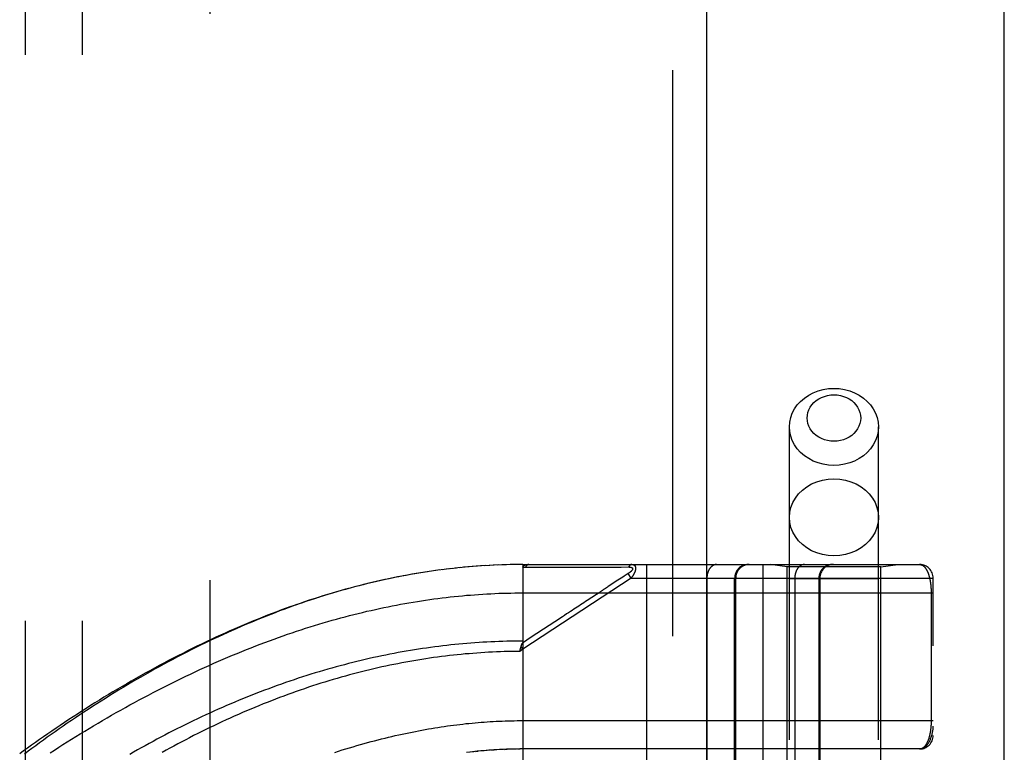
# Model space of a CAD drawing. Header units: inches. Extents: x 0 to 227, y 0 to 147.
# Tile 91 of 256: x 98.67 to 100.84, y 47.43 to 49.04. Entities that reach past the tile are written whole.
import ezdxf

# ---------------------------------------------------------------- set-up
doc = ezdxf.new("R2010")
doc.units = ezdxf.units.IN
doc.header["$LTSCALE"] = 12.466667
doc.header["$MEASUREMENT"] = 0
doc.linetypes.add('HIDDEN', pattern=[0.2, 0.1, -0.1])
doc.layers.get('0').update_dxf_attribs({"linetype": 'CONTINUOUS'})
for name, color, linetype in [('DEFAULT_2', 8, 'HIDDEN'), ('RIGHTHAND_DOOR_ASSEMBLY', 7, 'CONTINUOUS'), ('SUBPANEL', 7, 'CONTINUOUS')]:
    doc.layers.add(name, color=color, linetype=linetype)

msp = doc.modelspace()

# ---------------------------------------------------------------- linework, layer by layer
at = {"color": 3, "linetype": 'Continuous'}
msp.add_line((100.8392, 41.7214), (100.8392, 106.2511), dxfattribs=at)
at = {"layer": 'DEFAULT_2', "color": 8, "linetype": 'HIDDEN'}
msp.add_line((99.0892, 100.1694), (99.0892, 43.0654), dxfattribs=at)
at = {"layer": 'RIGHTHAND_DOOR_ASSEMBLY', "color": 8, "linetype": 'HIDDEN'}
for p, q in [((100.1084, 101.2924), (100.1084, 41.9424)), ((100.3659, 44.9644), (100.3659, 48.1468)), ((100.5619, 44.9644), (100.5619, 48.1468)), ((99.6879, 47.8406), (99.6763, 47.8398)), ((99.6971, 47.8412), (99.6856, 47.8405)), ((99.7062, 47.8417), (99.695, 47.8411)), ((99.7153, 47.8422), (99.7044, 47.8416)), ((99.7244, 47.8426), (99.7137, 47.8421)), ((99.7335, 47.8429), (99.723, 47.8425)), ((99.7426, 47.8432), (99.7324, 47.8429)), ((99.7517, 47.8434), (99.7417, 47.8431)), ((99.7608, 47.8435), (99.751, 47.8434)), ((99.7699, 47.8436), (99.7604, 47.8435)), ((99.7789, 47.8436), (99.7697, 47.8436)), ((99.7789, 47.8436), (100.6527, 47.8436)), ((99.7789, 47.8436), (99.7789, 47.1789)), ((100.0512, 47.8436), (100.0512, 45.1411)), ((100.3077, 47.8436), (100.3077, 45.1411)), ((100.3609, 47.8384), (100.3234, 47.8436)), ((100.5669, 47.8384), (100.6044, 47.8436)), ((99.5777, 47.829), (99.563, 47.8268)), ((99.5869, 47.8303), (99.5725, 47.8283)), ((99.5962, 47.8316), (99.582, 47.8297)), ((99.6054, 47.8328), (99.5915, 47.831)), ((99.6146, 47.8339), (99.601, 47.8322)), ((99.6238, 47.8349), (99.6104, 47.8334)), ((99.633, 47.8359), (99.6199, 47.8345)), ((99.6422, 47.8369), (99.6293, 47.8356)), ((99.6514, 47.8378), (99.6387, 47.8365)), ((99.6605, 47.8386), (99.6481, 47.8375)), ((99.6697, 47.8393), (99.6575, 47.8383)), ((99.6788, 47.84), (99.6669, 47.8391)), ((99.785, 47.838), (99.809, 47.838)), ((99.9776, 47.8381), (99.9813, 47.8381)), ((99.9813, 47.8381), (99.9847, 47.8381)), ((99.9847, 47.8381), (99.9879, 47.8381)), ((99.9879, 47.8381), (99.9926, 47.8381)), ((99.9926, 47.8381), (99.9956, 47.8381)), ((99.9956, 47.8381), (100.0118, 47.8382)), ((100.0044, 47.8195), (100.002, 47.818)), ((100.0107, 47.8237), (100.0044, 47.8195)), ((100.0173, 47.8136), (100.0107, 47.8237)), ((100.5669, 47.8384), (100.3609, 47.8384)), ((100.3609, 47.2924), (100.3609, 47.8384)), ((100.5669, 47.2924), (100.5669, 47.8384)), ((99.9883, 47.809), (99.9669, 47.7949)), ((100.0173, 47.8136), (99.9746, 47.7855)), ((99.992, 47.8114), (99.9883, 47.809)), ((100.002, 47.818), (99.9968, 47.8146)), ((100.0173, 47.8136), (100.6827, 47.8136)), ((100.1842, 47.8136), (100.1842, 45.1711)), ((100.2452, 47.2924), (100.2452, 47.8136)), ((100.2475, 47.8136), (100.2475, 47.2924)), ((100.5619, 47.8124), (100.3659, 47.8124)), ((100.3777, 47.8136), (100.3777, 45.1711)), ((100.4308, 47.8136), (100.4308, 45.1711)), ((100.4328, 47.8136), (100.4328, 45.1711)), ((100.6827, 45.1711), (100.6827, 47.8136)), ((99.9746, 47.7855), (99.7789, 47.6569)), ((99.7789, 47.7811), (100.6827, 47.7811)), ((99.9407, 47.7777), (99.9204, 47.7644)), ((99.8365, 47.7092), (99.797, 47.6833)), ((99.797, 47.6833), (99.7777, 47.6706)), ((99.7789, 47.6569), (99.7722, 47.6523)), ((99.7722, 47.6523), (99.7729, 47.6554)), ((99.7729, 47.6554), (99.7731, 47.6566)), ((99.7731, 47.6566), (99.7734, 47.6579)), ((99.7789, 47.6569), (99.7748, 47.6631)), ((99.7724, 47.4999), (100.6827, 47.4999)), ((99.6707, 47.4314), (99.6622, 47.4305)), ((99.6742, 47.4318), (99.6801, 47.4324)), ((99.7005, 47.4343), (99.6919, 47.4335)), ((99.7076, 47.4348), (99.6978, 47.434)), ((99.7095, 47.4349), (99.7154, 47.4353)), ((99.7287, 47.4361), (99.7212, 47.4357)), ((99.7358, 47.4364), (99.727, 47.436)), ((99.7386, 47.4366), (99.7444, 47.4368)), ((99.7575, 47.4372), (99.7501, 47.437)), ((99.7647, 47.4373), (99.7559, 47.4371)), ((99.7674, 47.4373), (99.7732, 47.4374)), ((100.6527, 47.4374), (99.7789, 47.4374))]:
    msp.add_line(p, q, dxfattribs=at)
at = {"layer": 'RIGHTHAND_DOOR_ASSEMBLY', "color": 3, "linetype": 'Continuous'}
msp.add_line((100.1834, 101.2924), (100.1834, 41.9424), dxfattribs=at)
at = {"layer": 'RIGHTHAND_DOOR_ASSEMBLY', "color": 8, "linetype": 'HIDDEN'}
for points in [[(100.3659, 48.1468), (100.3667, 48.157), (100.3688, 48.1671), (100.3723, 48.1768), (100.3772, 48.1862), (100.3833, 48.195), (100.3906, 48.203), (100.399, 48.2103), (100.4083, 48.2166), (100.4184, 48.2219), (100.4292, 48.2261), (100.4405, 48.2292), (100.4521, 48.231), (100.4639, 48.2316)], [(100.4639, 48.2316), (100.4758, 48.231), (100.4874, 48.2292), (100.4987, 48.2261), (100.5095, 48.2219), (100.5196, 48.2166), (100.5289, 48.2103), (100.5373, 48.203), (100.5446, 48.195), (100.5507, 48.1862), (100.5556, 48.1768), (100.5591, 48.1671), (100.5612, 48.157), (100.5619, 48.1468)], [(100.4639, 48.1152), (100.4568, 48.1155), (100.4498, 48.1166), (100.443, 48.1185), (100.4365, 48.121), (100.4304, 48.1242), (100.4248, 48.128), (100.4198, 48.1324), (100.4154, 48.1372), (100.4117, 48.1425), (100.4088, 48.1481), (100.4067, 48.154), (100.4054, 48.1601), (100.405, 48.1663), (100.4054, 48.1724), (100.4067, 48.1785), (100.4088, 48.1844), (100.4117, 48.19), (100.4154, 48.1953), (100.4198, 48.2001), (100.4248, 48.2045), (100.4305, 48.2083), (100.4365, 48.2115), (100.443, 48.214), (100.4498, 48.2159), (100.4568, 48.217), (100.4639, 48.2173)], [(100.4639, 48.2173), (100.4711, 48.217), (100.4781, 48.2159), (100.4849, 48.214), (100.4914, 48.2115), (100.4975, 48.2083), (100.5031, 48.2045), (100.5081, 48.2001), (100.5125, 48.1953), (100.5162, 48.19), (100.5191, 48.1844), (100.5212, 48.1785), (100.5225, 48.1724), (100.5229, 48.1662), (100.5225, 48.1601), (100.5212, 48.154), (100.5191, 48.1481), (100.5162, 48.1425), (100.5125, 48.1372), (100.5081, 48.1324), (100.5031, 48.128), (100.4974, 48.1242), (100.4914, 48.121), (100.4849, 48.1185), (100.4781, 48.1166), (100.4711, 48.1155), (100.4639, 48.1152)], [(100.4639, 48.0619), (100.4521, 48.0625), (100.4405, 48.0643), (100.4292, 48.0674), (100.4184, 48.0716), (100.4083, 48.0769), (100.399, 48.0832), (100.3906, 48.0905), (100.3833, 48.0985), (100.3772, 48.1073), (100.3723, 48.1167), (100.3688, 48.1264), (100.3667, 48.1365), (100.3659, 48.1468)], [(100.5619, 48.1468), (100.5612, 48.1365), (100.5591, 48.1264), (100.5556, 48.1167), (100.5507, 48.1073), (100.5446, 48.0985), (100.5373, 48.0905), (100.5289, 48.0832), (100.5196, 48.0769), (100.5095, 48.0716), (100.4987, 48.0674), (100.4874, 48.0643), (100.4758, 48.0625), (100.4639, 48.0619)], [(100.3659, 47.9475), (100.3668, 47.9586), (100.3693, 47.9695), (100.3734, 47.98), (100.3791, 47.9899), (100.3862, 47.9992), (100.3947, 48.0075), (100.4043, 48.0148), (100.4149, 48.021), (100.4264, 48.0259), (100.4386, 48.0295), (100.4512, 48.0316), (100.4639, 48.0324)], [(100.4639, 48.0324), (100.4767, 48.0316), (100.4893, 48.0295), (100.5015, 48.0259), (100.5129, 48.021), (100.5236, 48.0148), (100.5332, 48.0075), (100.5417, 47.9992), (100.5488, 47.9899), (100.5545, 47.98), (100.5586, 47.9695), (100.5611, 47.9586), (100.5619, 47.9475)], [(100.4639, 47.8626), (100.4512, 47.8634), (100.4386, 47.8655), (100.4264, 47.8691), (100.4149, 47.874), (100.4043, 47.8802), (100.3947, 47.8875), (100.3862, 47.8958), (100.3791, 47.9051), (100.3734, 47.915), (100.3693, 47.9255), (100.3668, 47.9364), (100.3659, 47.9475)], [(100.5619, 47.9475), (100.5611, 47.9364), (100.5586, 47.9255), (100.5545, 47.915), (100.5488, 47.9051), (100.5417, 47.8958), (100.5332, 47.8875), (100.5236, 47.8802), (100.5129, 47.874), (100.5015, 47.8691), (100.4893, 47.8655), (100.4767, 47.8634), (100.4639, 47.8626)], [(99.7789, 47.8378), (99.779, 47.838), (99.779, 47.8381), (99.779, 47.8383), (99.779, 47.8384), (99.779, 47.8386), (99.7791, 47.8387), (99.7791, 47.8389), (99.7792, 47.839), (99.7792, 47.8392), (99.7793, 47.8393), (99.7793, 47.8394), (99.7794, 47.8396), (99.7795, 47.8397), (99.7796, 47.8398), (99.7796, 47.84), (99.7797, 47.8401), (99.7798, 47.8402), (99.7799, 47.8403), (99.7801, 47.8405), (99.7802, 47.8406), (99.7803, 47.8407), (99.7804, 47.8408), (99.7806, 47.8409), (99.7807, 47.8411), (99.7809, 47.8412), (99.781, 47.8413), (99.7812, 47.8414), (99.7814, 47.8415), (99.7816, 47.8416), (99.7818, 47.8417), (99.782, 47.8419), (99.7822, 47.842), (99.7824, 47.8421), (99.7827, 47.8422), (99.7829, 47.8423), (99.7832, 47.8424), (99.7835, 47.8425), (99.7838, 47.8426), (99.7841, 47.8427), (99.7844, 47.8428), (99.7847, 47.8429), (99.785, 47.8429), (99.7854, 47.843), (99.7858, 47.8431), (99.7862, 47.8432), (99.7866, 47.8433), (99.787, 47.8433), (99.7875, 47.8434), (99.7879, 47.8434), (99.7884, 47.8435), (99.7889, 47.8435), (99.7894, 47.8436), (99.79, 47.8436), (99.7905, 47.8436), (99.7911, 47.8436), (99.7917, 47.8436)], [(99.7917, 47.8436), (99.7914, 47.8436), (99.7912, 47.8436), (99.791, 47.8436), (99.7908, 47.8436), (99.7905, 47.8435), (99.7903, 47.8435), (99.7901, 47.8434), (99.7899, 47.8433), (99.7897, 47.8432), (99.7894, 47.8431), (99.7892, 47.843), (99.789, 47.8429), (99.7888, 47.8428), (99.7886, 47.8426), (99.7884, 47.8425), (99.7882, 47.8423), (99.788, 47.8422), (99.7877, 47.842), (99.7875, 47.8418), (99.7874, 47.8416), (99.7872, 47.8414), (99.787, 47.8412), (99.7868, 47.841), (99.7866, 47.8407), (99.7864, 47.8405), (99.7862, 47.8402), (99.7861, 47.84), (99.7859, 47.8397), (99.7857, 47.8394), (99.7856, 47.8392), (99.7854, 47.8389), (99.7853, 47.8386), (99.7851, 47.8383), (99.785, 47.838)], [(100.0185, 47.8436), (100.0182, 47.8436), (100.018, 47.8436), (100.0178, 47.8436), (100.0176, 47.8436), (100.0173, 47.8435), (100.0171, 47.8435), (100.0169, 47.8434), (100.0167, 47.8433), (100.0165, 47.8432), (100.0162, 47.8431), (100.016, 47.843), (100.0158, 47.8429), (100.0156, 47.8428), (100.0154, 47.8427), (100.0152, 47.8425), (100.015, 47.8424), (100.0148, 47.8422), (100.0146, 47.842), (100.0144, 47.8419), (100.0142, 47.8417), (100.014, 47.8415), (100.0138, 47.8413), (100.0136, 47.841), (100.0134, 47.8408), (100.0133, 47.8406), (100.0131, 47.8404), (100.0129, 47.8401), (100.0127, 47.8398), (100.0126, 47.8396), (100.0124, 47.8393), (100.0123, 47.839), (100.0121, 47.8388), (100.012, 47.8385), (100.0118, 47.8382)], [(100.0185, 47.8436), (100.0189, 47.8436), (100.0193, 47.8436), (100.0197, 47.8436), (100.0201, 47.8435), (100.0205, 47.8435), (100.0208, 47.8434), (100.0212, 47.8434), (100.0215, 47.8433), (100.0218, 47.8432), (100.0221, 47.8431), (100.0224, 47.843), (100.0226, 47.8429), (100.0229, 47.8428), (100.0231, 47.8427), (100.0234, 47.8426), (100.0236, 47.8424), (100.0238, 47.8423), (100.024, 47.8422), (100.0242, 47.842), (100.0244, 47.8419), (100.0246, 47.8418), (100.0248, 47.8416), (100.0249, 47.8414), (100.0251, 47.8413), (100.0252, 47.8411), (100.0254, 47.841), (100.0255, 47.8408), (100.0257, 47.8406), (100.0258, 47.8404), (100.0259, 47.8403), (100.026, 47.8401), (100.0261, 47.8399), (100.0262, 47.8397), (100.0263, 47.8395), (100.0264, 47.8393), (100.0265, 47.8391), (100.0266, 47.8389), (100.0267, 47.8387), (100.0267, 47.8385), (100.0268, 47.8383), (100.0268, 47.838), (100.0269, 47.8378), (100.0269, 47.8376), (100.027, 47.8373), (100.027, 47.8371), (100.0271, 47.8369), (100.0271, 47.8366), (100.0271, 47.8364), (100.0271, 47.8361), (100.0271, 47.8359), (100.0271, 47.8356), (100.0272, 47.8354), (100.0271, 47.8351), (100.0271, 47.8348), (100.0271, 47.8345), (100.0271, 47.8343), (100.0271, 47.834), (100.027, 47.8337), (100.027, 47.8334), (100.027, 47.8331), (100.0269, 47.8328), (100.0269, 47.8325), (100.0268, 47.8322), (100.0267, 47.8319), (100.0267, 47.8315), (100.0266, 47.8312), (100.0265, 47.8309), (100.0264, 47.8306), (100.0263, 47.8302), (100.0262, 47.8299), (100.0261, 47.8295), (100.026, 47.8292), (100.0259, 47.8288), (100.0258, 47.8285), (100.0256, 47.8281), (100.0255, 47.8277), (100.0253, 47.8273), (100.0252, 47.8269), (100.025, 47.8266), (100.0248, 47.8262), (100.0247, 47.8257), (100.0245, 47.8253), (100.0243, 47.8249), (100.0241, 47.8245), (100.0239, 47.824), (100.0236, 47.8236), (100.0234, 47.8232), (100.0232, 47.8227), (100.0229, 47.8222), (100.0226, 47.8217), (100.0224, 47.8212), (100.0221, 47.8207), (100.0218, 47.8202), (100.0214, 47.8197), (100.0211, 47.8191), (100.0207, 47.8186), (100.0204, 47.818), (100.02, 47.8174), (100.0196, 47.8168), (100.0191, 47.8162), (100.0187, 47.8156), (100.0182, 47.8149), (100.0178, 47.8143), (100.0173, 47.8136)], [(100.2054, 47.8436), (100.2049, 47.8436), (100.2044, 47.8436), (100.204, 47.8436), (100.2035, 47.8435), (100.2031, 47.8435), (100.2026, 47.8434), (100.2021, 47.8433), (100.2017, 47.8432), (100.2012, 47.8431), (100.2008, 47.8429), (100.2003, 47.8428), (100.1999, 47.8426), (100.1994, 47.8424), (100.199, 47.8423), (100.1986, 47.8421), (100.1981, 47.8418), (100.1977, 47.8416), (100.1973, 47.8414), (100.1968, 47.8411), (100.1964, 47.8408), (100.196, 47.8405), (100.1956, 47.8403), (100.1952, 47.8399), (100.1948, 47.8396), (100.1944, 47.8393), (100.194, 47.8389), (100.1936, 47.8386), (100.1932, 47.8382), (100.1928, 47.8378), (100.1925, 47.8374), (100.1921, 47.837), (100.1917, 47.8366), (100.1914, 47.8362), (100.191, 47.8358), (100.1907, 47.8353), (100.1904, 47.8349), (100.1901, 47.8344), (100.1897, 47.8339), (100.1894, 47.8334), (100.1891, 47.8329), (100.1888, 47.8324), (100.1885, 47.8319), (100.1883, 47.8314), (100.188, 47.8309), (100.1877, 47.8303), (100.1875, 47.8298), (100.1872, 47.8292), (100.187, 47.8286), (100.1868, 47.8281), (100.1866, 47.8275), (100.1863, 47.8269), (100.1861, 47.8263), (100.186, 47.8257), (100.1858, 47.8251), (100.1856, 47.8245), (100.1854, 47.8239), (100.1853, 47.8233), (100.1851, 47.8227), (100.185, 47.822), (100.1849, 47.8214), (100.1848, 47.8208), (100.1847, 47.8201), (100.1846, 47.8195), (100.1845, 47.8189), (100.1844, 47.8182), (100.1843, 47.8176), (100.1843, 47.8169), (100.1842, 47.8163), (100.1842, 47.8156), (100.1842, 47.815), (100.1842, 47.8143), (100.1842, 47.8136)], [(100.2772, 47.8436), (100.2766, 47.8436), (100.2759, 47.8436), (100.2753, 47.8436), (100.2746, 47.8435), (100.274, 47.8435), (100.2733, 47.8434), (100.2727, 47.8433), (100.2721, 47.8432), (100.2714, 47.8431), (100.2708, 47.8429), (100.2702, 47.8428), (100.2695, 47.8426), (100.2689, 47.8424), (100.2683, 47.8423), (100.2677, 47.8421), (100.2671, 47.8418), (100.2664, 47.8416), (100.2658, 47.8414), (100.2653, 47.8411), (100.2647, 47.8408), (100.2641, 47.8405), (100.2635, 47.8403), (100.2629, 47.8399), (100.2624, 47.8396), (100.2618, 47.8393), (100.2613, 47.8389), (100.2607, 47.8386), (100.2602, 47.8382), (100.2597, 47.8378), (100.2591, 47.8374), (100.2586, 47.837), (100.2581, 47.8366), (100.2576, 47.8362), (100.2572, 47.8358), (100.2567, 47.8353), (100.2562, 47.8349), (100.2558, 47.8344), (100.2553, 47.8339), (100.2549, 47.8334), (100.2545, 47.8329), (100.2541, 47.8324), (100.2537, 47.8319), (100.2533, 47.8314), (100.2529, 47.8309), (100.2525, 47.8303), (100.2522, 47.8298), (100.2518, 47.8292), (100.2515, 47.8286), (100.2512, 47.8281), (100.2509, 47.8275), (100.2506, 47.8269), (100.2503, 47.8263), (100.25, 47.8257), (100.2498, 47.8251), (100.2495, 47.8245), (100.2493, 47.8239), (100.2491, 47.8233), (100.2489, 47.8227), (100.2487, 47.822), (100.2485, 47.8214), (100.2484, 47.8208), (100.2482, 47.8201), (100.2481, 47.8195), (100.248, 47.8189), (100.2479, 47.8182), (100.2478, 47.8176), (100.2477, 47.8169), (100.2476, 47.8163), (100.2476, 47.8156), (100.2476, 47.815), (100.2475, 47.8143), (100.2475, 47.8136)], [(100.3989, 47.8436), (100.3984, 47.8436), (100.398, 47.8436), (100.3975, 47.8436), (100.3971, 47.8435), (100.3966, 47.8435), (100.3961, 47.8434), (100.3957, 47.8433), (100.3952, 47.8432), (100.3948, 47.8431), (100.3943, 47.8429), (100.3939, 47.8428), (100.3934, 47.8426), (100.393, 47.8424), (100.3925, 47.8423), (100.3921, 47.8421), (100.3917, 47.8418), (100.3912, 47.8416), (100.3908, 47.8414), (100.3904, 47.8411), (100.3899, 47.8408), (100.3895, 47.8405), (100.3891, 47.8403), (100.3887, 47.8399), (100.3883, 47.8396), (100.3879, 47.8393), (100.3875, 47.8389), (100.3871, 47.8386), (100.3867, 47.8382), (100.3864, 47.8378), (100.386, 47.8374), (100.3856, 47.837), (100.3853, 47.8366), (100.3849, 47.8362), (100.3846, 47.8358), (100.3842, 47.8353), (100.3839, 47.8349), (100.3836, 47.8344), (100.3833, 47.8339), (100.383, 47.8334), (100.3827, 47.8329), (100.3824, 47.8324), (100.3821, 47.8319), (100.3818, 47.8314), (100.3815, 47.8309), (100.3813, 47.8303), (100.381, 47.8298), (100.3808, 47.8292), (100.3805, 47.8286), (100.3803, 47.8281), (100.3801, 47.8275), (100.3799, 47.8269), (100.3797, 47.8263), (100.3795, 47.8257), (100.3793, 47.8251), (100.3791, 47.8245), (100.379, 47.8239), (100.3788, 47.8233), (100.3787, 47.8227), (100.3785, 47.822), (100.3784, 47.8214), (100.3783, 47.8208), (100.3782, 47.8201), (100.3781, 47.8195), (100.378, 47.8189), (100.3779, 47.8182), (100.3779, 47.8176), (100.3778, 47.8169), (100.3778, 47.8163), (100.3777, 47.8156), (100.3777, 47.815), (100.3777, 47.8143), (100.3777, 47.8136)], [(100.4604, 47.8436), (100.4598, 47.8436), (100.4591, 47.8436), (100.4585, 47.8436), (100.4579, 47.8435), (100.4572, 47.8435), (100.4566, 47.8434), (100.4559, 47.8433), (100.4553, 47.8432), (100.4547, 47.8431), (100.454, 47.8429), (100.4534, 47.8428), (100.4528, 47.8426), (100.4521, 47.8424), (100.4515, 47.8423), (100.4509, 47.8421), (100.4503, 47.8418), (100.4497, 47.8416), (100.4491, 47.8414), (100.4485, 47.8411), (100.4479, 47.8408), (100.4473, 47.8405), (100.4467, 47.8403), (100.4462, 47.8399), (100.4456, 47.8396), (100.445, 47.8393), (100.4445, 47.8389), (100.444, 47.8386), (100.4434, 47.8382), (100.4429, 47.8378), (100.4424, 47.8374), (100.4419, 47.837), (100.4414, 47.8366), (100.4409, 47.8362), (100.4404, 47.8358), (100.4399, 47.8353), (100.4395, 47.8349), (100.439, 47.8344), (100.4386, 47.8339), (100.4381, 47.8334), (100.4377, 47.8329), (100.4373, 47.8324), (100.4369, 47.8319), (100.4365, 47.8314), (100.4361, 47.8309), (100.4358, 47.8303), (100.4354, 47.8298), (100.4351, 47.8292), (100.4347, 47.8286), (100.4344, 47.8281), (100.4341, 47.8275), (100.4338, 47.8269), (100.4335, 47.8263), (100.4333, 47.8257), (100.433, 47.8251), (100.4328, 47.8245), (100.4326, 47.8239), (100.4323, 47.8233), (100.4321, 47.8227), (100.4319, 47.822), (100.4318, 47.8214), (100.4316, 47.8208), (100.4315, 47.8201), (100.4313, 47.8195), (100.4312, 47.8189), (100.4311, 47.8182), (100.431, 47.8176), (100.4309, 47.8169), (100.4309, 47.8163), (100.4308, 47.8156), (100.4308, 47.815), (100.4308, 47.8143), (100.4308, 47.8136)], [(100.6527, 47.8436), (100.6533, 47.8436), (100.6539, 47.8436), (100.6545, 47.8435), (100.6551, 47.8434), (100.6557, 47.8433), (100.6562, 47.8431), (100.6568, 47.8429), (100.6573, 47.8427), (100.6579, 47.8425), (100.6584, 47.8422), (100.659, 47.8419), (100.6595, 47.8416), (100.66, 47.8413), (100.6605, 47.841), (100.661, 47.8406), (100.6615, 47.8402), (100.662, 47.8398), (100.6624, 47.8394), (100.6629, 47.8389), (100.6634, 47.8384), (100.6638, 47.8379), (100.6643, 47.8374), (100.6647, 47.8369), (100.6651, 47.8364), (100.6655, 47.8358), (100.6659, 47.8352), (100.6663, 47.8347), (100.6667, 47.8341), (100.6671, 47.8334), (100.6675, 47.8328), (100.6679, 47.8322), (100.6682, 47.8315), (100.6686, 47.8309), (100.6689, 47.8302), (100.6693, 47.8295), (100.6696, 47.8288), (100.6699, 47.8281), (100.6702, 47.8274), (100.6706, 47.8267), (100.6709, 47.8259), (100.6712, 47.8252), (100.6714, 47.8244), (100.6717, 47.8237), (100.672, 47.8229), (100.6723, 47.8221), (100.6725, 47.8213), (100.6728, 47.8206), (100.673, 47.8198), (100.6733, 47.819), (100.6735, 47.8182), (100.6737, 47.8173), (100.6739, 47.8165), (100.6741, 47.8157), (100.6744, 47.8149), (100.6746, 47.814), (100.6748, 47.8132), (100.6749, 47.8124), (100.6751, 47.8115), (100.6753, 47.8107), (100.6755, 47.8098), (100.6756, 47.809), (100.6758, 47.8081), (100.6759, 47.8073), (100.6761, 47.8064), (100.6762, 47.8055), (100.6764, 47.8047), (100.6765, 47.8038), (100.6766, 47.8029), (100.6767, 47.8021), (100.6769, 47.8012), (100.677, 47.8003), (100.6771, 47.7995), (100.6772, 47.7986), (100.6773, 47.7978), (100.6773, 47.7969), (100.6774, 47.7961), (100.6775, 47.7952), (100.6776, 47.7944), (100.6776, 47.7936), (100.6777, 47.7927), (100.6777, 47.7919), (100.6778, 47.7911), (100.6778, 47.7902), (100.6779, 47.7894), (100.6779, 47.7886), (100.678, 47.7878), (100.678, 47.7869), (100.678, 47.7861), (100.678, 47.7853), (100.6781, 47.7845), (100.6781, 47.7836), (100.6781, 47.7828), (100.6781, 47.782), (100.6781, 47.7811)], [(99.563, 47.8268), (99.5535, 47.8253), (99.5439, 47.8237), (99.5343, 47.8221), (99.5247, 47.8204), (99.5151, 47.8186), (99.5055, 47.8168), (99.4959, 47.8148), (99.4862, 47.8128), (99.4765, 47.8108), (99.4668, 47.8087), (99.4571, 47.8065), (99.4473, 47.8042), (99.4375, 47.8018), (99.4277, 47.7994), (99.4179, 47.797), (99.4081, 47.7944), (99.3982, 47.7918), (99.3883, 47.7891), (99.3784, 47.7863), (99.3684, 47.7834), (99.3585, 47.7805), (99.3485, 47.7775), (99.3384, 47.7745), (99.3284, 47.7713), (99.3183, 47.7681), (99.3083, 47.7648), (99.2981, 47.7614), (99.288, 47.758), (99.2779, 47.7545), (99.2677, 47.7509), (99.2575, 47.7472), (99.2473, 47.7435), (99.237, 47.7397), (99.2268, 47.7358), (99.2165, 47.7318), (99.2062, 47.7278), (99.1959, 47.7236), (99.1855, 47.7194), (99.1752, 47.7152), (99.1648, 47.7108), (99.1545, 47.7064), (99.1441, 47.7019), (99.1337, 47.6974), (99.1233, 47.6928), (99.1129, 47.6881), (99.1025, 47.6833), (99.092, 47.6784), (99.0816, 47.6735), (99.0712, 47.6686), (99.0608, 47.6635), (99.0504, 47.6584), (99.04, 47.6533), (99.0296, 47.648), (99.0192, 47.6427), (99.0088, 47.6374), (98.9984, 47.632), (98.9881, 47.6265), (98.9778, 47.621), (98.9675, 47.6154), (98.9572, 47.6098), (98.9469, 47.6042), (98.9367, 47.5984), (98.9265, 47.5927), (98.9163, 47.5869), (98.9062, 47.581), (98.8961, 47.5751), (98.8861, 47.5692), (98.876, 47.5632), (98.8661, 47.5572), (98.8561, 47.5512), (98.8463, 47.5451), (98.8364, 47.539), (98.8267, 47.5329), (98.817, 47.5268), (98.8073, 47.5206), (98.7977, 47.5144), (98.7882, 47.5082), (98.7787, 47.502), (98.7693, 47.4958), (98.7599, 47.4895), (98.7506, 47.4833), (98.7414, 47.477), (98.7323, 47.4707), (98.7232, 47.4645), (98.7143, 47.4582), (98.7054, 47.4519), (98.6965, 47.4457), (98.6878, 47.4394), (98.6791, 47.4332), (98.6706, 47.4269)], [(99.5684, 47.8276), (99.5591, 47.8262), (99.5498, 47.8247), (99.5405, 47.8231), (99.5311, 47.8215), (99.5218, 47.8198), (99.5124, 47.818), (99.503, 47.8162), (99.4936, 47.8143), (99.4841, 47.8123), (99.4746, 47.8103), (99.4652, 47.8082), (99.4556, 47.8061), (99.4461, 47.8038), (99.4366, 47.8015), (99.427, 47.7991), (99.4174, 47.7967), (99.4078, 47.7942), (99.3981, 47.7916), (99.3885, 47.7889), (99.3788, 47.7862), (99.369, 47.7834), (99.3593, 47.7806), (99.3495, 47.7776), (99.3397, 47.7746), (99.3299, 47.7715), (99.3202, 47.7684), (99.3104, 47.7652), (99.3007, 47.7619), (99.291, 47.7586), (99.2813, 47.7553), (99.2717, 47.7518), (99.262, 47.7484), (99.2524, 47.7449), (99.2429, 47.7413), (99.2333, 47.7376), (99.2237, 47.7339), (99.2141, 47.7302), (99.2046, 47.7264), (99.195, 47.7225), (99.1854, 47.7185), (99.1758, 47.7145), (99.1662, 47.7105), (99.1566, 47.7063), (99.147, 47.7021), (99.1373, 47.6979), (99.1276, 47.6935), (99.1179, 47.6891), (99.1082, 47.6846), (99.0984, 47.68), (99.0885, 47.6753), (99.0786, 47.6705), (99.0686, 47.6657), (99.0586, 47.6607), (99.0485, 47.6557), (99.0384, 47.6506), (99.0283, 47.6454), (99.0181, 47.6401), (99.008, 47.6348), (98.9979, 47.6294), (98.9878, 47.6239), (98.9777, 47.6184), (98.9676, 47.6129), (98.9576, 47.6073), (98.9476, 47.6016), (98.9376, 47.5959), (98.9277, 47.5902), (98.9178, 47.5844), (98.908, 47.5786), (98.8981, 47.5727), (98.8884, 47.5668), (98.8786, 47.5609), (98.869, 47.5549), (98.8593, 47.5489), (98.8498, 47.5429), (98.8403, 47.5368), (98.8308, 47.5308), (98.8214, 47.5247), (98.8121, 47.5186), (98.8028, 47.5124), (98.7936, 47.5063), (98.7845, 47.5002), (98.7754, 47.494), (98.7664, 47.4878), (98.7575, 47.4817), (98.7487, 47.4755), (98.74, 47.4693), (98.7313, 47.4631), (98.7227, 47.457), (98.7142, 47.4508), (98.7058, 47.4446), (98.6974, 47.4385), (98.6892, 47.4323), (98.681, 47.4262)], [(99.7789, 47.8378), (99.7799, 47.8379), (99.7809, 47.8379), (99.7819, 47.8379), (99.7829, 47.838), (99.7839, 47.838), (99.785, 47.838)], [(99.809, 47.838), (99.8144, 47.838), (99.8195, 47.838), (99.8245, 47.838), (99.8294, 47.838), (99.8343, 47.838), (99.839, 47.838), (99.8436, 47.838), (99.848, 47.838), (99.8523, 47.838), (99.8564, 47.838), (99.8604, 47.838), (99.8643, 47.838), (99.8681, 47.838), (99.8719, 47.838), (99.8757, 47.838), (99.8795, 47.838), (99.8909, 47.838)], [(99.8909, 47.838), (99.8947, 47.838), (99.8983, 47.838), (99.9019, 47.838), (99.9053, 47.838), (99.9085, 47.838), (99.9116, 47.838), (99.9202, 47.838)], [(99.9202, 47.838), (99.9228, 47.838), (99.9254, 47.838), (99.928, 47.838), (99.9306, 47.838), (99.9332, 47.838), (99.9383, 47.838)], [(99.9383, 47.838), (99.9409, 47.838), (99.9435, 47.838), (99.9486, 47.838)], [(99.9486, 47.838), (99.9512, 47.838), (99.9538, 47.838), (99.9564, 47.838), (99.9714, 47.8381)], [(99.9714, 47.8381), (99.9736, 47.8381), (99.9776, 47.8381)], [(100.0118, 47.8382), (100.0123, 47.8382), (100.0127, 47.8382), (100.0131, 47.8381), (100.0135, 47.8381), (100.0139, 47.8381), (100.0142, 47.8381), (100.0145, 47.838), (100.0149, 47.838), (100.0152, 47.838), (100.0155, 47.8379), (100.0158, 47.8379), (100.016, 47.8378), (100.0163, 47.8378), (100.0165, 47.8377), (100.0168, 47.8377), (100.017, 47.8376), (100.0172, 47.8376), (100.0174, 47.8375), (100.0176, 47.8374), (100.0178, 47.8374), (100.018, 47.8373), (100.0182, 47.8372), (100.0183, 47.8372), (100.0185, 47.8371), (100.0186, 47.837), (100.0188, 47.8369), (100.0189, 47.8368), (100.0191, 47.8368), (100.0192, 47.8367), (100.0193, 47.8366), (100.0194, 47.8365), (100.0195, 47.8364), (100.0196, 47.8363), (100.0197, 47.8362), (100.0198, 47.8361), (100.0199, 47.8361), (100.02, 47.836), (100.0201, 47.8359), (100.0201, 47.8358), (100.0202, 47.8357), (100.0203, 47.8355), (100.0203, 47.8354), (100.0204, 47.8353), (100.0204, 47.8352), (100.0204, 47.8351), (100.0205, 47.835), (100.0205, 47.8349), (100.0205, 47.8348), (100.0205, 47.8346), (100.0206, 47.8345), (100.0206, 47.8344), (100.0206, 47.8343), (100.0206, 47.8341), (100.0206, 47.834), (100.0205, 47.8339), (100.0205, 47.8337), (100.0205, 47.8336), (100.0205, 47.8335), (100.0204, 47.8333), (100.0204, 47.8332), (100.0203, 47.833), (100.0203, 47.8329), (100.0202, 47.8327), (100.0202, 47.8326), (100.0201, 47.8324), (100.02, 47.8323), (100.0199, 47.8321), (100.0198, 47.832), (100.0197, 47.8318), (100.0196, 47.8316), (100.0195, 47.8315), (100.0194, 47.8313), (100.0193, 47.8311), (100.0192, 47.8309), (100.019, 47.8308), (100.0189, 47.8306), (100.0187, 47.8304), (100.0186, 47.8302), (100.0184, 47.83), (100.0183, 47.8298), (100.0181, 47.8296), (100.0179, 47.8294), (100.0177, 47.8292), (100.0175, 47.829), (100.0173, 47.8288), (100.017, 47.8286), (100.0168, 47.8284), (100.0166, 47.8281), (100.0163, 47.8279), (100.016, 47.8277), (100.0158, 47.8274), (100.0155, 47.8272), (100.0151, 47.8269), (100.0148, 47.8267), (100.0145, 47.8264), (100.0141, 47.8261), (100.0138, 47.8258), (100.0134, 47.8255), (100.013, 47.8252), (100.0125, 47.8249), (100.0121, 47.8246), (100.0116, 47.8243), (100.0112, 47.824), (100.0107, 47.8237)], [(99.9968, 47.8146), (99.9953, 47.8136), (99.992, 47.8114)], [(98.7379, 47.4291), (98.7472, 47.4351), (98.7565, 47.4411), (98.7659, 47.4471), (98.7754, 47.4531), (98.7849, 47.4591), (98.7945, 47.465), (98.8041, 47.4709), (98.8138, 47.4768), (98.8236, 47.4827), (98.8334, 47.4886), (98.8433, 47.4944), (98.8532, 47.5002), (98.8631, 47.506), (98.8731, 47.5118), (98.8831, 47.5175), (98.8932, 47.5231), (98.9033, 47.5288), (98.9134, 47.5344), (98.9236, 47.5399), (98.9338, 47.5454), (98.944, 47.5509), (98.9542, 47.5563), (98.9645, 47.5616), (98.9747, 47.5669), (98.985, 47.5722), (98.9953, 47.5774), (99.0056, 47.5825), (99.0159, 47.5876), (99.0262, 47.5926), (99.0366, 47.5976), (99.0469, 47.6025), (99.0572, 47.6074), (99.0675, 47.6121), (99.0778, 47.6168), (99.0881, 47.6215), (99.0984, 47.6261), (99.1087, 47.6306), (99.1189, 47.635), (99.1292, 47.6394), (99.1394, 47.6437), (99.1497, 47.648), (99.1599, 47.6522), (99.17, 47.6563), (99.1802, 47.6603), (99.1903, 47.6643), (99.2005, 47.6681), (99.2106, 47.672), (99.2206, 47.6757), (99.2307, 47.6794), (99.2407, 47.683), (99.2507, 47.6865), (99.2607, 47.69), (99.2706, 47.6934), (99.2805, 47.6967), (99.2904, 47.7), (99.3002, 47.7032), (99.31, 47.7063), (99.3198, 47.7093), (99.3296, 47.7123), (99.3393, 47.7152), (99.349, 47.718), (99.3587, 47.7208), (99.3684, 47.7235), (99.378, 47.7261), (99.3876, 47.7287), (99.3971, 47.7312), (99.4066, 47.7336), (99.4161, 47.736), (99.4256, 47.7383), (99.4351, 47.7406), (99.4445, 47.7427), (99.4539, 47.7448), (99.4632, 47.7469), (99.4726, 47.7489), (99.4819, 47.7508), (99.4912, 47.7526), (99.5004, 47.7544), (99.5096, 47.7562), (99.5189, 47.7578), (99.528, 47.7594), (99.5372, 47.761), (99.5464, 47.7625), (99.5555, 47.7639), (99.5646, 47.7653), (99.5737, 47.7666), (99.5827, 47.7678), (99.5918, 47.769), (99.6008, 47.7702), (99.6098, 47.7713), (99.6188, 47.7723), (99.6278, 47.7732), (99.6368, 47.7741), (99.6457, 47.775), (99.6547, 47.7758), (99.6636, 47.7765), (99.6725, 47.7772), (99.6814, 47.7778), (99.6903, 47.7784), (99.6992, 47.7789), (99.7081, 47.7794), (99.7169, 47.7798)], [(99.7169, 47.7798), (99.7258, 47.7802), (99.7347, 47.7805), (99.7435, 47.7807), (99.7524, 47.7809), (99.7612, 47.781), (99.7701, 47.7811), (99.7789, 47.7811)], [(99.9669, 47.7949), (99.9649, 47.7936), (99.9629, 47.7923), (99.9609, 47.791), (99.9589, 47.7897), (99.9567, 47.7883), (99.9545, 47.7868), (99.952, 47.7852), (99.9494, 47.7835), (99.9467, 47.7816), (99.9407, 47.7777)], [(100.6781, 47.7811), (100.6781, 47.4991), (100.6781, 47.4983), (100.6781, 47.4974), (100.6781, 47.4966), (100.678, 47.4958), (100.678, 47.495), (100.678, 47.4941), (100.678, 47.4933), (100.6779, 47.4925), (100.6779, 47.4916), (100.6778, 47.4908), (100.6778, 47.49), (100.6777, 47.4891), (100.6777, 47.4883), (100.6776, 47.4874), (100.6776, 47.4866), (100.6775, 47.4857), (100.6774, 47.4848), (100.6773, 47.484), (100.6772, 47.4831), (100.6771, 47.4822), (100.677, 47.4813), (100.6769, 47.4805), (100.6768, 47.4796), (100.6767, 47.4787), (100.6766, 47.4778), (100.6765, 47.4769), (100.6763, 47.476), (100.6762, 47.4751), (100.676, 47.4743), (100.6759, 47.4734), (100.6757, 47.4725), (100.6755, 47.4716), (100.6754, 47.4708), (100.6752, 47.4699), (100.675, 47.469), (100.6748, 47.4682), (100.6746, 47.4673), (100.6744, 47.4665), (100.6742, 47.4656), (100.674, 47.4648), (100.6738, 47.4639), (100.6735, 47.4631), (100.6733, 47.4623), (100.6731, 47.4614), (100.6728, 47.4606), (100.6726, 47.4598), (100.6723, 47.459), (100.672, 47.4582), (100.6717, 47.4574), (100.6715, 47.4566), (100.6712, 47.4559), (100.6709, 47.4551), (100.6705, 47.4544), (100.6702, 47.4536), (100.6699, 47.4529), (100.6696, 47.4522), (100.6692, 47.4514), (100.6689, 47.4507), (100.6685, 47.45), (100.6682, 47.4494), (100.6678, 47.4487), (100.6674, 47.4481), (100.667, 47.4474), (100.6666, 47.4468), (100.6662, 47.4462), (100.6658, 47.4456), (100.6654, 47.445), (100.6649, 47.4444), (100.6645, 47.4439), (100.6641, 47.4434), (100.6636, 47.4429), (100.6631, 47.4424), (100.6627, 47.4419), (100.6622, 47.4414), (100.6617, 47.441), (100.6612, 47.4406), (100.6607, 47.4402), (100.6602, 47.4398), (100.6596, 47.4395), (100.6591, 47.4392), (100.6586, 47.4389), (100.658, 47.4386), (100.6575, 47.4384), (100.6569, 47.4381), (100.6563, 47.4379), (100.6557, 47.4378), (100.6551, 47.4376), (100.6545, 47.4375), (100.6539, 47.4375), (100.6533, 47.4374), (100.6527, 47.4374)], [(99.9204, 47.7644), (99.9167, 47.762), (99.913, 47.7595), (99.9094, 47.7571), (99.9057, 47.7547), (99.902, 47.7523), (99.8984, 47.7499), (99.8948, 47.7475), (99.8911, 47.7451), (99.8874, 47.7427), (99.8835, 47.7401), (99.8795, 47.7375), (99.8752, 47.7347), (99.8707, 47.7317), (99.8659, 47.7286)], [(99.8659, 47.7286), (99.8494, 47.7177), (99.8365, 47.7092)], [(99.7789, 47.675), (99.7702, 47.675), (99.7614, 47.6749), (99.7526, 47.6747), (99.7438, 47.6746), (99.735, 47.6743), (99.7262, 47.674), (99.7174, 47.6737), (99.7086, 47.6733), (99.6998, 47.6729), (99.691, 47.6724), (99.6822, 47.6718), (99.6733, 47.6712), (99.6645, 47.6706), (99.6557, 47.6699), (99.6468, 47.6691), (99.638, 47.6683), (99.6291, 47.6674), (99.6202, 47.6665), (99.6113, 47.6655), (99.6025, 47.6645), (99.5936, 47.6634), (99.5847, 47.6623), (99.5757, 47.6611), (99.5668, 47.6598), (99.5579, 47.6585), (99.5489, 47.6572), (99.54, 47.6558), (99.531, 47.6543), (99.522, 47.6528), (99.513, 47.6512), (99.504, 47.6496), (99.495, 47.6479), (99.486, 47.6461), (99.4769, 47.6443), (99.4679, 47.6425), (99.4588, 47.6406), (99.4497, 47.6386), (99.4406, 47.6366), (99.4315, 47.6345), (99.4224, 47.6323), (99.4132, 47.6301), (99.4041, 47.6278), (99.3949, 47.6255), (99.3858, 47.6231), (99.3766, 47.6207), (99.3674, 47.6182), (99.3582, 47.6156), (99.3489, 47.613), (99.3397, 47.6104), (99.3305, 47.6076), (99.3212, 47.6048), (99.312, 47.602), (99.3027, 47.5991), (99.2934, 47.5961), (99.2841, 47.5931), (99.2748, 47.59), (99.2655, 47.5868), (99.2562, 47.5836), (99.2469, 47.5804), (99.2376, 47.5771), (99.2283, 47.5737), (99.219, 47.5702), (99.2097, 47.5668), (99.2004, 47.5632), (99.191, 47.5596), (99.1817, 47.556), (99.1724, 47.5522), (99.1632, 47.5485), (99.1539, 47.5447), (99.1446, 47.5408), (99.1353, 47.5369), (99.1261, 47.5329), (99.1169, 47.5289), (99.1077, 47.5248), (99.0985, 47.5207), (99.0893, 47.5166), (99.0802, 47.5123), (99.0711, 47.5081), (99.062, 47.5038), (99.0529, 47.4995), (99.0439, 47.4951), (99.0348, 47.4907), (99.0259, 47.4862), (99.0169, 47.4817), (99.008, 47.4772), (98.9992, 47.4727), (98.9904, 47.4681), (98.9816, 47.4635), (98.9729, 47.4588), (98.9642, 47.4541), (98.9555, 47.4494), (98.9469, 47.4447), (98.9384, 47.4399), (98.9299, 47.4352), (98.9215, 47.4304), (98.9132, 47.4256)], [(99.7748, 47.6631), (99.775, 47.6637), (99.7752, 47.6643), (99.7754, 47.6649), (99.7756, 47.6654), (99.7758, 47.666), (99.776, 47.6665), (99.7762, 47.6671), (99.7764, 47.6676), (99.7766, 47.6681), (99.7768, 47.6686), (99.777, 47.6691), (99.7773, 47.6696), (99.7775, 47.6701)], [(99.7789, 47.675), (99.7789, 47.6748), (99.7789, 47.6746), (99.7789, 47.6744), (99.7789, 47.6741), (99.7789, 47.6739), (99.7788, 47.6737), (99.7788, 47.6735), (99.7787, 47.6733), (99.7787, 47.6731), (99.7786, 47.6729), (99.7786, 47.6726), (99.7785, 47.6724), (99.7784, 47.6722), (99.7783, 47.672), (99.7783, 47.6718), (99.7782, 47.6715), (99.7781, 47.6713), (99.778, 47.6711), (99.7779, 47.6708), (99.7775, 47.6701)], [(99.7722, 47.6523), (99.7636, 47.6523), (99.755, 47.6522), (99.7464, 47.652), (99.7378, 47.6518), (99.7292, 47.6515), (99.7206, 47.6511), (99.712, 47.6508), (99.7034, 47.6503), (99.6948, 47.6498), (99.6862, 47.6493), (99.6775, 47.6487), (99.6689, 47.648), (99.6603, 47.6473), (99.6516, 47.6466), (99.643, 47.6458), (99.6343, 47.6449), (99.6257, 47.644), (99.617, 47.643), (99.6083, 47.642), (99.5997, 47.6409), (99.591, 47.6398), (99.5823, 47.6386), (99.5735, 47.6373), (99.5648, 47.636), (99.5561, 47.6347), (99.5473, 47.6332), (99.5386, 47.6318), (99.5298, 47.6302), (99.521, 47.6287), (99.5122, 47.627), (99.5034, 47.6253), (99.4946, 47.6236), (99.4858, 47.6218), (99.4769, 47.6199), (99.4681, 47.618), (99.4592, 47.616), (99.4503, 47.6139), (99.4414, 47.6118), (99.4325, 47.6097), (99.4236, 47.6075), (99.4147, 47.6052), (99.4057, 47.6028), (99.3968, 47.6004), (99.3878, 47.598), (99.3788, 47.5955), (99.3698, 47.5929), (99.3608, 47.5903), (99.3518, 47.5876), (99.3428, 47.5848), (99.3338, 47.582), (99.3247, 47.5792), (99.3157, 47.5762), (99.3066, 47.5732), (99.2976, 47.5702), (99.2885, 47.5671), (99.2794, 47.5639), (99.2703, 47.5607), (99.2612, 47.5574), (99.2521, 47.5541), (99.243, 47.5507), (99.234, 47.5472), (99.2249, 47.5437), (99.2158, 47.5401), (99.2067, 47.5365), (99.1976, 47.5328), (99.1885, 47.5291), (99.1794, 47.5253), (99.1703, 47.5214), (99.1613, 47.5175), (99.1522, 47.5135), (99.1432, 47.5095), (99.1341, 47.5055), (99.1251, 47.5014), (99.1161, 47.4972), (99.1071, 47.493), (99.0982, 47.4887), (99.0892, 47.4844), (99.0803, 47.4801), (99.0714, 47.4757), (99.0626, 47.4713), (99.0537, 47.4668), (99.0449, 47.4623), (99.0362, 47.4577), (99.0274, 47.4532), (99.0187, 47.4485), (99.0101, 47.4439), (99.0015, 47.4392), (98.9929, 47.4345), (98.9843, 47.4297)], [(99.7734, 47.6579), (99.7737, 47.6591), (99.7739, 47.6597), (99.774, 47.6602), (99.7742, 47.6608), (99.7743, 47.6614), (99.7745, 47.662), (99.7747, 47.6626), (99.7748, 47.6631)], [(99.6262, 47.4899), (99.6331, 47.4908), (99.6399, 47.4916), (99.6466, 47.4924), (99.6534, 47.4932), (99.6601, 47.4939), (99.6669, 47.4945), (99.6735, 47.4951), (99.6802, 47.4957), (99.6869, 47.4963), (99.6935, 47.4968), (99.7002, 47.4972), (99.7068, 47.4977), (99.7134, 47.498), (99.72, 47.4984), (99.7265, 47.4987), (99.7331, 47.499), (99.7397, 47.4992), (99.7462, 47.4994), (99.7528, 47.4996), (99.7593, 47.4997), (99.7659, 47.4998), (99.7724, 47.4999)], [(99.3643, 47.43), (99.3726, 47.4326), (99.3807, 47.4352), (99.3889, 47.4377), (99.397, 47.4401), (99.405, 47.4425), (99.413, 47.4448), (99.421, 47.4471), (99.4289, 47.4493), (99.4367, 47.4515), (99.4445, 47.4536), (99.4523, 47.4557), (99.46, 47.4577), (99.4677, 47.4596), (99.4753, 47.4615), (99.4829, 47.4633), (99.4904, 47.4651), (99.4979, 47.4669), (99.5053, 47.4685), (99.5127, 47.4702), (99.5201, 47.4718), (99.5274, 47.4733), (99.5347, 47.4748), (99.542, 47.4762), (99.5492, 47.4776), (99.5563, 47.479), (99.5635, 47.4803), (99.5706, 47.4815), (99.5776, 47.4827), (99.5847, 47.4839), (99.5917, 47.485), (99.5986, 47.4861), (99.6056, 47.4871), (99.6125, 47.4881), (99.6194, 47.489), (99.6262, 47.4899)], [(100.6527, 47.4374), (100.6534, 47.4374), (100.654, 47.4374), (100.6547, 47.4375), (100.6554, 47.4376), (100.6561, 47.4377), (100.6568, 47.4379), (100.6575, 47.438), (100.6582, 47.4383), (100.6589, 47.4385), (100.6596, 47.4388), (100.6603, 47.4391), (100.661, 47.4394), (100.6617, 47.4398), (100.6624, 47.4402), (100.6631, 47.4406), (100.6638, 47.4411), (100.6645, 47.4416), (100.6652, 47.4422), (100.6659, 47.4428), (100.6666, 47.4434), (100.6673, 47.4441), (100.668, 47.4449), (100.6688, 47.4457), (100.6695, 47.4465), (100.6702, 47.4474), (100.6709, 47.4484), (100.6716, 47.4494), (100.6723, 47.4504), (100.673, 47.4516), (100.6737, 47.4528), (100.6743, 47.4541), (100.675, 47.4554), (100.6757, 47.4569), (100.6764, 47.4584), (100.677, 47.46), (100.6777, 47.4617), (100.6783, 47.4636), (100.6789, 47.4655), (100.6795, 47.4675), (100.6801, 47.4695), (100.6805, 47.4715), (100.6809, 47.4733), (100.6813, 47.4749), (100.6816, 47.4765), (100.6818, 47.4779), (100.682, 47.4791), (100.6822, 47.4803), (100.6823, 47.4814), (100.6824, 47.4823), (100.6825, 47.4832), (100.6826, 47.484), (100.6826, 47.4848), (100.6826, 47.4855), (100.6827, 47.4862), (100.6827, 47.4868), (100.6827, 47.4874)], [(99.6628, 47.4305), (99.6548, 47.4296)], [(99.6933, 47.4337), (99.686, 47.433), (99.6785, 47.4323), (99.6682, 47.4312)], [(99.7216, 47.4357), (99.7146, 47.4353), (99.7037, 47.4345)], [(99.7502, 47.437), (99.743, 47.4367), (99.7328, 47.4363)], [(99.7789, 47.4374), (99.7718, 47.4374), (99.7617, 47.4372)]]:
    msp.add_lwpolyline(points, dxfattribs=at)
for centre, start, end in [((100.2752, 47.8136), 90, 180), ((100.4628, 47.8136), 90, 180), ((100.6527, 47.8136), 0, 90), ((100.6527, 47.4674), 270.0001, 360)]:
    msp.add_arc(centre, 0.03, start, end, dxfattribs=at)
at = {"layer": 'SUBPANEL', "color": 8, "linetype": 'HIDDEN'}
for p, q in [((98.6829, 97.5861), (98.6829, 45.6486)), ((98.8079, 97.5861), (98.8079, 45.6486))]:
    msp.add_line(p, q, dxfattribs=at)

doc.saveas('drawing.dxf')
